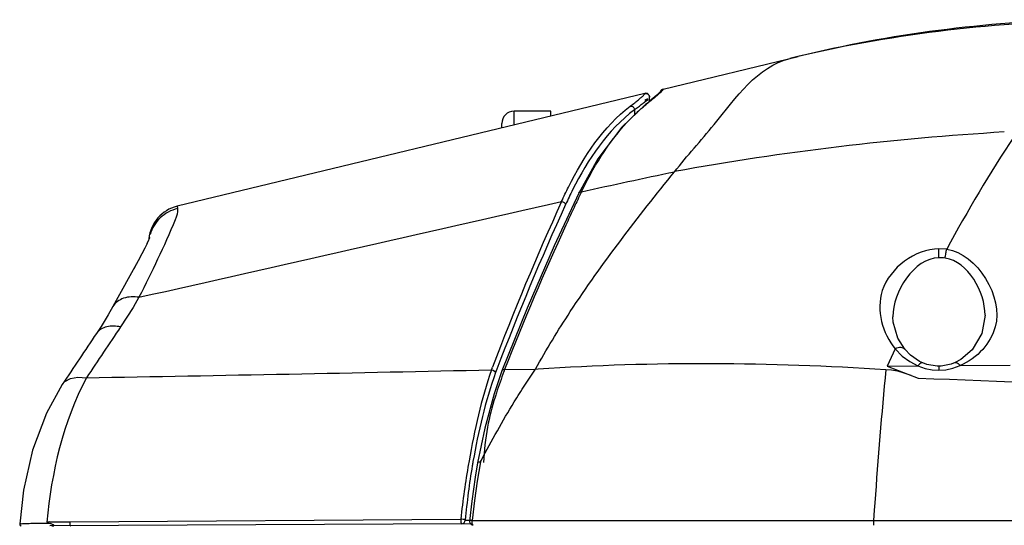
# Paper-space layout 'Sheet' of a CAD drawing. Header units: inches. Extents: x 0.2 to 10.8, y 0.2 to 8.3.
# Tile 141 of 256: x 0.284 to 0.604, y 4.437 to 4.601. Entities that reach past the tile are written whole.
import ezdxf

# ---------------------------------------------------------------- set-up
doc = ezdxf.new("R2010")
doc.units = ezdxf.units.IN
doc.header["$MEASUREMENT"] = 0
doc.layers.get('0').update_dxf_attribs({"lineweight": 5})
doc.layers.add('02___PRT_ALL_AXES', color=7, linetype='Continuous')

psp = doc.layouts.new('Sheet')

# ---------------------------------------------------------------- linework, layer by layer
at = {"color": 0, "linetype": 'ByBlock', "lineweight": -3}
for p, q in [((0.493297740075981, 4.57881704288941), (0.5371586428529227, 4.589396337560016)), ((0.4873725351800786, 4.577387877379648), (0.3353264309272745, 4.540714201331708)), ((0.4873772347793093, 4.577318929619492), (0.4873726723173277, 4.577387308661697)), ((0.4888539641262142, 4.574819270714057), (0.4888539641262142, 4.576151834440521)), ((0.4905975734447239, 4.576255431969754), (0.4889158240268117, 4.574868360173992)), ((0.4912321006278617, 4.576805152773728), (0.4905975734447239, 4.576255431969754)), ((0.4924928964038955, 4.578028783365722), (0.4912321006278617, 4.576805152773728)), ((0.4932978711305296, 4.578816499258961), (0.4933027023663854, 4.578721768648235)), ((0.4875360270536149, 4.573777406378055), (0.4880255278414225, 4.573978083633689)), ((0.4878719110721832, 4.574039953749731), (0.487538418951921, 4.573779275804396)), ((0.4889158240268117, 4.574868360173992), (0.4878719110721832, 4.574039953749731)), ((0.4448539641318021, 4.567132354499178), (0.4448539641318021, 4.571604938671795)), ((0.4840031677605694, 4.572102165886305), (0.4840031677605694, 4.570423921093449)), ((0.4408539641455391, 4.566167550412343), (0.4408539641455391, 4.567569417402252)), ((0.4667643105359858, 4.545445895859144), (0.4664292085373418, 4.544721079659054)), ((0.4667742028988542, 4.545446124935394), (0.466434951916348, 4.544735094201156)), ((0.3353270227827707, 4.540711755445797), (0.3354981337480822, 4.539948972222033)), ((0.3255631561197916, 4.528596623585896), (0.3248535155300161, 4.527135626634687)), ((0.3260437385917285, 4.529656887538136), (0.3255350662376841, 4.528536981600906)), ((0.5854653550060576, 4.52676363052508), (0.5828850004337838, 4.526899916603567)), ((0.5829326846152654, 4.524007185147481), (0.5828850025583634, 4.526899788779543)), ((0.3227137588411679, 4.523026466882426), (0.3144729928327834, 4.508119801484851)), ((0.5687046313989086, 4.494426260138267), (0.5661243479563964, 4.488768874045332)), ((0.5687046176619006, 4.494426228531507), (0.5709963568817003, 4.492060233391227)), ((0.4375212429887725, 4.487576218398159), (0.4378333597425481, 4.488397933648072)), ((0.4375298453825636, 4.487575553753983), (0.4378462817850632, 4.488383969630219)), ((0.4392929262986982, 4.487835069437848), (0.4388574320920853, 4.486689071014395)), ((0.4392997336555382, 4.487815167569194), (0.4388581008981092, 4.486687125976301)), ((0.4417779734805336, 4.487663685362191), (0.4415388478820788, 4.48701193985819)), ((0.4417779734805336, 4.487663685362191), (0.441552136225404, 4.486976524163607)), ((0.4417781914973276, 4.48766281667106), (0.451811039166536, 4.487839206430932)), ((0.4518110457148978, 4.48783920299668), (0.4526511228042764, 4.487896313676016)), ((0.566122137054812, 4.488769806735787), (0.5761757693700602, 4.484903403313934)), ((0.5661243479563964, 4.488768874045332), (0.5761102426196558, 4.48884716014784)), ((0.580685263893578, 4.487559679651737), (0.5829153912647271, 4.487417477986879)), ((0.5829066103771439, 4.488789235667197), (0.5829153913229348, 4.487417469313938)), ((0.5829153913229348, 4.487417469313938), (0.5851388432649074, 4.487587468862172)), ((0.5851388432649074, 4.487587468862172), (0.5874765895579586, 4.488099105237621)), ((0.5874765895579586, 4.488099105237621), (0.5897919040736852, 4.488967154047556)), ((0.5897920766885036, 4.488968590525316), (0.6060455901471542, 4.489129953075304)), ((0.4353428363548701, 4.468615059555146), (0.4330210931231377, 4.457406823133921)), ((0.4339253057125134, 4.457696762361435), (0.4342190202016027, 4.458253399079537)), ((0.5619092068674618, 4.441952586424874), (0.5616709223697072, 4.438665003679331)), ((0.5620841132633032, 4.444341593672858), (0.5619092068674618, 4.441952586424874)), ((0.30043532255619, 4.43824513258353), (0.4275423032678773, 4.439066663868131)), ((0.4289604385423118, 4.438756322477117), (0.4303716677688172, 4.438692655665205)), ((0.4312404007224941, 4.438651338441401), (1.310453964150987, 4.438663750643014)), ((0.5616710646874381, 4.438666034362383), (0.5616703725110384, 4.43706674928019)), ((0.2842852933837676, 4.437193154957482), (0.284487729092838, 4.436909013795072)), ((0.2929772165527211, 4.438115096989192), (0.2942349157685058, 4.437672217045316)), ((0.4278422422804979, 4.43755771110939), (0.293993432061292, 4.436887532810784)), ((0.4308870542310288, 4.437420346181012), (0.4278422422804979, 4.43755771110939))]:
    psp.add_line(p, q, dxfattribs=at)
for points in [[(0.4875393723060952, 4.573780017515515), (0.4798341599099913, 4.566467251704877), (0.4721205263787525, 4.556156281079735), (0.4658732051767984, 4.544987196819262)], [(0.4658697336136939, 4.544979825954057), (0.4579300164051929, 4.527845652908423), (0.4491247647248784, 4.507568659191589), (0.4408690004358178, 4.487212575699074)], [(0.4658732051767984, 4.544987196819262), (0.4661683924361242, 4.545297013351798), (0.4667642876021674, 4.545446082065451)], [(0.3264007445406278, 4.530540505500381), (0.3264093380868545, 4.530569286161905), (0.3263345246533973, 4.530362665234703), (0.3260550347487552, 4.52968180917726)], [(0.3248392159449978, 4.5271076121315), (0.3239068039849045, 4.525280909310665), (0.3227206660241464, 4.523039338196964), (0.3213015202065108, 4.520424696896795)], [(0.322957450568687, 4.511143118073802), (0.3210562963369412, 4.507880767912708), (0.3190629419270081, 4.504672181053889), (0.3169825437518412, 4.501518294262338)], [(0.3144735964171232, 4.508120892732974), (0.3129659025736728, 4.505478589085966), (0.3106374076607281, 4.501691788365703), (0.3091339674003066, 4.49940420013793)], [(0.571807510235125, 4.494259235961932), (0.5695403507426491, 4.497813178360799), (0.5680363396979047, 4.503019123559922), (0.5679325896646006, 4.504781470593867)], [(0.5979328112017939, 4.505293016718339), (0.5968307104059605, 4.499333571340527), (0.5937375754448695, 4.494094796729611), (0.5900647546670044, 4.490930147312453), (0.5882086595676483, 4.48995268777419)], [(0.5776676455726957, 4.489855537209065), (0.5766606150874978, 4.490323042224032), (0.573642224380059, 4.492374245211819), (0.571800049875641, 4.494268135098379)], [(0.5709963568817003, 4.492060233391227), (0.5734193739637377, 4.490249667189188), (0.5761094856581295, 4.488847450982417)], [(0.5829066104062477, 4.488789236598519), (0.5823742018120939, 4.488797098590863), (0.579048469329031, 4.48935875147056), (0.5776666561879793, 4.489855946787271)], [(0.5882091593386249, 4.489952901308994), (0.5869560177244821, 4.489471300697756), (0.5836085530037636, 4.488813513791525), (0.5829066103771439, 4.488789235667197)], [(0.4408651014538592, 4.487202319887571), (0.4383700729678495, 4.47979466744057), (0.4353428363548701, 4.468615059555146)], [(0.437529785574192, 4.4875757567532), (0.4380734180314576, 4.487438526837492), (0.4385487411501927, 4.487126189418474), (0.43885962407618, 4.486691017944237)], [(0.4417779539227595, 4.487663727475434), (0.4412261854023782, 4.487554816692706), (0.4408886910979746, 4.487255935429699), (0.4408679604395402, 4.487209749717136)], [(0.565674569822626, 4.487739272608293), (0.5674908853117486, 4.487608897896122), (0.5694530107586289, 4.48721804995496), (0.5715532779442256, 4.486603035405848), (0.5737905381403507, 4.485819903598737)], [(0.5761094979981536, 4.488847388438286), (0.5784109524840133, 4.488028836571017), (0.580685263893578, 4.487559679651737)], [(0.2980387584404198, 4.482812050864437), (0.2988845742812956, 4.483758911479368), (0.3007519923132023, 4.484773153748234), (0.3030798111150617, 4.485176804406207), (0.3059155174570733, 4.485007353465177)], [(0.2980201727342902, 4.482782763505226), (0.2928962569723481, 4.473524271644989), (0.2883388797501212, 4.461471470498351), (0.2853932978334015, 4.448512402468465), (0.2841899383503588, 4.437544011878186)], [(0.4330209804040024, 4.457406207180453), (0.4322262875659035, 4.452702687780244), (0.4311041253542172, 4.444902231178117), (0.430354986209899, 4.438442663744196)], [(0.4339235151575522, 4.457697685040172), (0.4328886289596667, 4.451455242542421), (0.4319937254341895, 4.445098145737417), (0.4312404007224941, 4.438651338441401)], [(0.427842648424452, 4.437557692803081), (0.4282438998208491, 4.437640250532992), (0.4286057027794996, 4.437885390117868), (0.4288699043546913, 4.438290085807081), (0.4289606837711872, 4.438756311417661)], [(0.4312433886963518, 4.438648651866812), (0.4308038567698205, 4.438612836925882), (0.4305090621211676, 4.438577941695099), (0.430364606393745, 4.438458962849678), (0.4303607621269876, 4.438443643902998)], [(0.4315616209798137, 4.437174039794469), (0.4313904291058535, 4.437353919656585), (0.4312650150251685, 4.437881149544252), (0.4312433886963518, 4.438648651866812)], [(0.2842260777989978, 4.437544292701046), (0.2842873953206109, 4.437180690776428), (0.2845083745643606, 4.436881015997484), (0.2846961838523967, 4.436762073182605)], [(0.2946881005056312, 4.436891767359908), (0.294884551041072, 4.436895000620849), (0.2950621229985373, 4.436901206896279), (0.2952183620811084, 4.436913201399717), (0.2953247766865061, 4.436945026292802), (0.2953206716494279, 4.437006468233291), (0.2952405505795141, 4.437081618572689), (0.295129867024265, 4.437166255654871), (0.2949957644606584, 4.437261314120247), (0.2948397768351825, 4.437364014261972), (0.2946615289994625, 4.437469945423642), (0.2944602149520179, 4.437574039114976), (0.2942349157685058, 4.437672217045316)]]:
    psp.add_lwpolyline(points, dxfattribs=at)
for centre, radius, start, end in [((0.6363623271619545, 4.165875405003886), 0.4349748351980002, 90.62138972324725, 103.5395900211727), ((0.6384528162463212, 4.169439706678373), 0.4319999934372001, 91.24892253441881, 103.560779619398), ((0.4876539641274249, 4.576221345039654), 0.0012, 359.9762127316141, 103.5635739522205), ((0.493579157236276, 4.57765050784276), 0.0012, 103.5629968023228, 163.4036010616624), ((0.5174412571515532, 4.536488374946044), 0.04765252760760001, 128.1189639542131, 128.7065040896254), ((0.4448539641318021, 4.567604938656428), 0.004000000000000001, 90, 180), ((0.5215306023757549, 4.531686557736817), 0.05396086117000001, 132.091312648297, 132.4814902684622), ((-7.21098889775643, 38.08000752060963), 34.4039074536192, 282.6494347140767, 282.8839321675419), ((0.3381339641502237, 4.52904724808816), 0.012, 103.5303890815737, 174.542428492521), ((1.271486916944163, 4.172326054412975), 0.8915602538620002, 155.4858961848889, 159.2362498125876), ((1.271308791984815, 4.172057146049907), 0.8899247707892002, 155.4852831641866, 159.2165665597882), ((1.274165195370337, 4.161952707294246), 0.8938561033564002, 155.3620524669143, 158.6300438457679), ((2.869149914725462, 2.775500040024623), 3.0863452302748, 146.0438524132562, 146.4143824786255), ((1.588886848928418, 3.63697578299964), 1.5379118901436, 145.7951515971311, 146.5356841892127), ((-0.2422678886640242, 35.95124451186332), 31.47101188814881, 270.9980676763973, 271.2377287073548), ((0.7098657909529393, 4.407255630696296), 0.2841942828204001, 169.7200469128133, 169.9072079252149), ((0.4315584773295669, 4.438374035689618), 0.0012, 177.0420460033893, 270.1530291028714), ((0.302159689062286, 4.118436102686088), 0.3198108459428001, 91.46875366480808, 91.64639970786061)]:
    psp.add_arc(centre, radius, start, end, dxfattribs=at)
for points, knots in [([(0.4970003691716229, 4.551961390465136), (0.5011397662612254, 4.557178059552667), (0.5126740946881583, 4.569765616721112), (0.5239377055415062, 4.586157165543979), (0.5345351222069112, 4.58876344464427)], [0, 0, 0, 0, 0.3789666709, 1, 1, 1, 1]), ([(0.485298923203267, 4.575334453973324), (0.4856068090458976, 4.575585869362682), (0.4861387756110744, 4.576029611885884), (0.4866561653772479, 4.576490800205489), (0.4868688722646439, 4.57669553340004)], [0, 0, 0, 0, 0.5738156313, 1, 1, 1, 1]), ([(0.4868688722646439, 4.57669553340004), (0.4870020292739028, 4.576823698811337), (0.4871680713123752, 4.577011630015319), (0.4873800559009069, 4.577233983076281), (0.4873772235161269, 4.57731897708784)], [0, 0, 0, 0, 0.6848666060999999, 1, 1, 1, 1]), ([(0.4873772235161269, 4.57731897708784), (0.4877164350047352, 4.577399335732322), (0.488511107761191, 4.577235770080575), (0.4888539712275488, 4.57650031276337), (0.4888539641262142, 4.576151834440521)], [0, 0, 0, 0, 0.5000872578, 1, 1, 1, 1]), ([(0.4904162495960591, 4.575928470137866), (0.4902953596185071, 4.575827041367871), (0.4900471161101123, 4.57561988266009), (0.4897978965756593, 4.57541389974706), (0.4896700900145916, 4.575308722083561)], [0, 0, 0, 0, 0.4880681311, 1, 1, 1, 1]), ([(0.4919511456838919, 4.577256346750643), (0.4917198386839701, 4.577047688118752), (0.4912115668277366, 4.57660108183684), (0.4906958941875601, 4.576163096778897), (0.4904162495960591, 4.575928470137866)], [0, 0, 0, 0, 0.4604458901, 1, 1, 1, 1]), ([(0.4933027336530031, 4.57872163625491), (0.4933005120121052, 4.578518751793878), (0.4927019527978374, 4.578026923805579), (0.4922958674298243, 4.57756731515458), (0.4919511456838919, 4.577256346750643)], [0, 0, 0, 0, 0.3041228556, 1, 1, 1, 1]), ([(0.4923786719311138, 4.577560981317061), (0.4923790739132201, 4.577637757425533), (0.4923969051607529, 4.577795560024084), (0.4924438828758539, 4.577947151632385), (0.4924751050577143, 4.578021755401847)], [0, 0, 0, 0, 0.4870077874, 1, 1, 1, 1]), ([(0.4924751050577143, 4.578021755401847), (0.4925122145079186, 4.578110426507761), (0.4926075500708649, 4.578281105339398), (0.4927445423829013, 4.578420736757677), (0.4928201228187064, 4.578481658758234)], [0, 0, 0, 0, 0.4975322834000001, 1, 1, 1, 1]), ([(0.4928201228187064, 4.578481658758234), (0.4928919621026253, 4.578539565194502), (0.493045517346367, 4.578637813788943), (0.4932165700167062, 4.578701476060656), (0.4933026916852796, 4.578721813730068)], [0, 0, 0, 0, 0.510458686, 1, 1, 1, 1]), ([(0.4826313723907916, 4.5732513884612), (0.4831216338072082, 4.573621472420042), (0.4840174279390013, 4.574307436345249), (0.4849008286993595, 4.575009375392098), (0.485298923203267, 4.575334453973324)], [0, 0, 0, 0, 0.5444513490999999, 1, 1, 1, 1]), ([(0.4826313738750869, 4.573251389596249), (0.4829413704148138, 4.57329251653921), (0.4836338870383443, 4.573070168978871), (0.4839708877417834, 4.572432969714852), (0.4840031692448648, 4.57210216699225)], [0, 0, 0, 0, 0.4847607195, 1, 1, 1, 1]), ([(0.4840031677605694, 4.572102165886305), (0.4842226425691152, 4.572263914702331), (0.4846572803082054, 4.572585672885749), (0.4850904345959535, 4.572909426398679), (0.4853047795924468, 4.573070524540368)], [0, 0, 0, 0, 0.5041641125, 1, 1, 1, 1]), ([(0.4853047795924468, 4.573070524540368), (0.4856976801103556, 4.573365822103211), (0.4864189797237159, 4.573913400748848), (0.4871326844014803, 4.574470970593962), (0.4874550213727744, 4.57473092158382)], [0, 0, 0, 0, 0.5427359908, 1, 1, 1, 1]), ([(0.4853598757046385, 4.571729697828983), (0.485734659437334, 4.572068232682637), (0.486486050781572, 4.572727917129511), (0.4872566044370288, 4.573365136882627), (0.4876426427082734, 4.573674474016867)], [0, 0, 0, 0, 0.5051796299, 1, 1, 1, 1]), ([(0.4881609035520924, 4.57555289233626), (0.4880548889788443, 4.575500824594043), (0.4878008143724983, 4.575362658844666), (0.4875511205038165, 4.575217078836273), (0.487404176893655, 4.575129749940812)], [0, 0, 0, 0, 0.4086229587, 1, 1, 1, 1]), ([(0.4874550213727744, 4.57473092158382), (0.4877653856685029, 4.574981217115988), (0.4888156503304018, 4.575363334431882), (0.4882206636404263, 4.575582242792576), (0.4881609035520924, 4.57555289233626)], [0, 0, 0, 0, 0.8569105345, 1, 1, 1, 1]), ([(0.4896700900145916, 4.575308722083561), (0.4894080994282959, 4.575093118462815), (0.4888615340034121, 4.57464727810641), (0.4883117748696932, 4.574205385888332), (0.4880257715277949, 4.57397694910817)], [0, 0, 0, 0, 0.4810477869, 1, 1, 1, 1]), ([(0.4840063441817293, 4.57046487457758), (0.4841852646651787, 4.570637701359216), (0.4845435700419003, 4.570979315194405), (0.4849063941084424, 4.571316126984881), (0.4850880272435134, 4.571482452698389)], [0, 0, 0, 0, 0.5025029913, 1, 1, 1, 1]), ([(0.4518110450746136, 4.487839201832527), (0.455341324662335, 4.494193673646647), (0.4690261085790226, 4.516536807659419), (0.4851319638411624, 4.537248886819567), (0.4969999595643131, 4.551961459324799)], [0, 0, 0, 0, 0.2777508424, 1, 1, 1, 1]), ([(0.4602824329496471, 4.542260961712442), (0.4606448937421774, 4.543063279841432), (0.4613768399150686, 4.544643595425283), (0.4621398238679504, 4.546209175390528), (0.4625250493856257, 4.546979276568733)], [0, 0, 0, 0, 0.5055457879, 1, 1, 1, 1]), ([(0.4667642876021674, 4.545446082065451), (0.4669703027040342, 4.545869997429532), (0.4673844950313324, 4.546710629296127), (0.4678079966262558, 4.547546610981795), (0.4680208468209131, 4.547960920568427)], [0, 0, 0, 0, 0.5029543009, 1, 1, 1, 1]), ([(0.4638850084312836, 4.546052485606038), (0.4634941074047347, 4.545278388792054), (0.4627196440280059, 4.54370452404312), (0.4619757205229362, 4.542116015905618), (0.4616069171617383, 4.541309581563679)], [0, 0, 0, 0, 0.4944215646, 1, 1, 1, 1]), ([(0.466434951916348, 4.544735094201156), (0.4656347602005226, 4.543055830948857), (0.4640399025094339, 4.539678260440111), (0.4624685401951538, 4.536289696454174), (0.4616855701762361, 4.534586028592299)], [0, 0, 0, 0, 0.4980183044, 1, 1, 1, 1]), ([(0.4602847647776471, 4.542250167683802), (0.4605842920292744, 4.542235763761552), (0.4611450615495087, 4.542034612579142), (0.4615343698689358, 4.541564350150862), (0.4616068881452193, 4.541309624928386)], [0, 0, 0, 0, 0.5310123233, 1, 1, 1, 1]), ([(0.3354981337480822, 4.539948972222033), (0.3356387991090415, 4.538722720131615), (0.33168095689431, 4.528491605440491), (0.3270393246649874, 4.51946075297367), (0.3229569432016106, 4.511145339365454)], [0, 0, 0, 0, 0.117576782, 1, 1, 1, 1]), ([(0.3354981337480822, 4.53994897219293), (0.333416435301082, 4.539484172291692), (0.3294705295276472, 4.537409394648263), (0.3271662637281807, 4.533599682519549), (0.3265906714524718, 4.531591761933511)], [0, 0, 0, 0, 0.5052307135, 1, 1, 1, 1]), ([(0.5828850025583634, 4.526899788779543), (0.575272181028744, 4.526802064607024), (0.5599500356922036, 4.515812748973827), (0.5645908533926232, 4.499387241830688), (0.5687046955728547, 4.494426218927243)], [0, 0, 0, 0, 0.5415645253, 1, 1, 1, 1]), ([(0.58495710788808, 4.52387606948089), (0.5850186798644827, 4.524400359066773), (0.585161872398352, 4.525367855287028), (0.5853516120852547, 4.526328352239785), (0.5854653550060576, 4.52676363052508)], [0, 0, 0, 0, 0.5398853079, 1, 1, 1, 1]), ([(0.5849570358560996, 4.523876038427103), (0.5846229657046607, 4.523926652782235), (0.5839491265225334, 4.523999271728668), (0.5832715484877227, 4.52401423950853), (0.5829326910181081, 4.524007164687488)], [0, 0, 0, 0, 0.4992252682, 1, 1, 1, 1]), ([(0.3229571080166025, 4.511144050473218), (0.3213026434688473, 4.511381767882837), (0.3180606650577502, 4.511379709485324), (0.3151829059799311, 4.509405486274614), (0.3144773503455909, 4.508118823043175)], [0, 0, 0, 0, 0.5325019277, 1, 1, 1, 1]), ([(0.3169829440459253, 4.501518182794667), (0.315510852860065, 4.501820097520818), (0.3126161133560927, 4.502032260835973), (0.3098700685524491, 4.500505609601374), (0.3091359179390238, 4.499404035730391)], [0, 0, 0, 0, 0.5316526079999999, 1, 1, 1, 1]), ([(0.6012278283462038, 4.501538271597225), (0.6004263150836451, 4.49886243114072), (0.5975135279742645, 4.493593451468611), (0.5925619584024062, 4.490154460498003), (0.5897920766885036, 4.488968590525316)], [0, 0, 0, 0, 0.4810762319, 1, 1, 1, 1]), ([(0.571800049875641, 4.494268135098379), (0.5715240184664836, 4.494595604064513), (0.5703926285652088, 4.495026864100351), (0.5693048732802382, 4.494694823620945), (0.5687046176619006, 4.494426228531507)], [0, 0, 0, 0, 0.3944083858, 1, 1, 1, 1]), ([(0.5776666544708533, 4.489855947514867), (0.577457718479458, 4.489942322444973), (0.5767527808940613, 4.489673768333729), (0.5763624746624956, 4.489179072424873), (0.5761095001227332, 4.488847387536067)], [0, 0, 0, 0, 0.3514842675, 1, 1, 1, 1]), ([(0.5882103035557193, 4.489953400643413), (0.5884211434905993, 4.490044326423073), (0.5891333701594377, 4.489783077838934), (0.5895337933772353, 4.489294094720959), (0.5897919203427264, 4.488967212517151)], [0, 0, 0, 0, 0.3553672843, 1, 1, 1, 1]), ([(0.4415388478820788, 4.48701193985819), (0.441122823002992, 4.485876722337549), (0.4402860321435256, 4.483575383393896), (0.4394931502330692, 4.481258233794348), (0.4391100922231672, 4.480079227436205)], [0, 0, 0, 0, 0.4937465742, 1, 1, 1, 1]), ([(0.4449070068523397, 4.477144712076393), (0.4460318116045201, 4.478987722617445), (0.4482839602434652, 4.482584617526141), (0.4506304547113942, 4.486120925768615), (0.4518094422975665, 4.48783960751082)], [0, 0, 0, 0, 0.5088302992, 1, 1, 1, 1]), ([(0.5761757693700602, 4.484903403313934), (0.630594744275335, 4.482797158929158), (0.7395054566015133, 4.47791139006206), (0.9550336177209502, 4.443615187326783), (1.11898829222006, 4.442962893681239), (1.227918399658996, 4.438664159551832)], [0, 0, 0, 0, 0.2499404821, 0.4996809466, 1, 1, 1, 1]), ([(0.4391100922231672, 4.480079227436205), (0.439036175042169, 4.479851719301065), (0.4388892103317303, 4.479394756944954), (0.4387451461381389, 4.478936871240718), (0.4386736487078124, 4.478706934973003)], [0, 0, 0, 0, 0.4983532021, 1, 1, 1, 1]), ([(0.4386736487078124, 4.478706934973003), (0.437680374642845, 4.47551255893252), (0.4358776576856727, 4.468516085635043), (0.4350833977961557, 4.461321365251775), (0.4349223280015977, 4.457463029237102)], [0, 0, 0, 0, 0.4641694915, 1, 1, 1, 1]), ([(0.4315067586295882, 4.457765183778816), (0.4314658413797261, 4.457529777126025), (0.4313846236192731, 4.457058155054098), (0.4313048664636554, 4.45658628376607), (0.4312652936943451, 4.456349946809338)], [0, 0, 0, 0, 0.4992781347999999, 1, 1, 1, 1]), ([(0.433026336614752, 4.457405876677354), (0.4330482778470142, 4.457527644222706), (0.4334028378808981, 4.457719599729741), (0.4337143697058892, 4.45771697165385), (0.4339176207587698, 4.45770682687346)], [0, 0, 0, 0, 0.3781057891, 1, 1, 1, 1]), ([(0.4300693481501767, 4.457058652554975), (0.4295451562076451, 4.454113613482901), (0.4285787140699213, 4.448132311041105), (0.4278440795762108, 4.442117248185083), (0.4275423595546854, 4.439065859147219)], [0, 0, 0, 0, 0.4938140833, 1, 1, 1, 1]), ([(0.4312652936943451, 4.456349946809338), (0.4307833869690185, 4.453471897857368), (0.4299153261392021, 4.447618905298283), (0.4292496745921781, 4.441739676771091), (0.428960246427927, 4.438756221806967)], [0, 0, 0, 0, 0.4932935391, 1, 1, 1, 1]), ([(0.2939623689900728, 4.438141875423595), (0.2950411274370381, 4.438169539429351), (0.2971986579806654, 4.43821402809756), (0.2993565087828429, 4.438237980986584), (0.3004353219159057, 4.438245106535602)], [0, 0, 0, 0, 0.5000640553, 1, 1, 1, 1]), ([(0.30043532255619, 4.43824513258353), (0.3004272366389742, 4.437935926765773), (0.3004583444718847, 4.43755076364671), (0.3006098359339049, 4.436924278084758), (0.3007680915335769, 4.43691476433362)], [0, 0, 0, 0, 0.6611299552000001, 1, 1, 1, 1]), ([(0.4275422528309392, 4.439065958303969), (0.4275184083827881, 4.438723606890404), (0.427549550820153, 4.438293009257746), (0.4276817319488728, 4.437574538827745), (0.4278631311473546, 4.437558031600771)], [0, 0, 0, 0, 0.6532676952, 1, 1, 1, 1]), ([(0.4289619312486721, 4.438756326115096), (0.4287633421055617, 4.438895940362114), (0.4282657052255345, 4.4390042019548), (0.4277872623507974, 4.43905242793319), (0.4275434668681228, 4.439064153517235)], [0, 0, 0, 0, 0.498641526, 1, 1, 1, 1]), ([(0.2842260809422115, 4.4375443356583), (0.2842357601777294, 4.437670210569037), (0.2850118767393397, 4.437505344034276), (0.2853454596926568, 4.437649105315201), (0.2857187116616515, 4.437661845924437)], [0, 0, 0, 0, 0.2526365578, 1, 1, 1, 1]), ([(0.2857187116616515, 4.437661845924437), (0.2860392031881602, 4.43767278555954), (0.2867461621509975, 4.437692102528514), (0.2874532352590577, 4.437706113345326), (0.2878397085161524, 4.437712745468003)], [0, 0, 0, 0, 0.4534423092, 1, 1, 1, 1]), ([(0.2878397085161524, 4.437712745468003), (0.2887866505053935, 4.437728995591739), (0.2908356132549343, 4.437751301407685), (0.2928846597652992, 4.437758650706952), (0.2939866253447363, 4.437759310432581)], [0, 0, 0, 0, 0.4622057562, 1, 1, 1, 1])]:
    psp.add_open_spline(points, degree=3, knots=knots, dxfattribs=at)
for points in [[(0.4625250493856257, 4.546979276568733), (0.4674585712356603, 4.556841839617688), (0.4738463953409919, 4.566585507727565), (0.4826313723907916, 4.5732513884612)], [(0.4840031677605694, 4.572102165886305), (0.4752239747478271, 4.565522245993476), (0.4688304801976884, 4.555845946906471), (0.4638850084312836, 4.546052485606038)], [(0.4680208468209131, 4.547960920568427), (0.4722255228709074, 4.556145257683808), (0.4773883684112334, 4.56407229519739), (0.4840063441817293, 4.57046487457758)], [(0.6041737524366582, 4.564850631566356), (0.5682598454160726, 4.562637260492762), (0.5323784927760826, 4.558525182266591), (0.4969993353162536, 4.551965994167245)], [(0.6073501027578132, 4.56336598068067), (0.5994042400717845, 4.551577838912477), (0.5922463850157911, 4.539255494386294), (0.585465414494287, 4.5267608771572)], [(0.4667645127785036, 4.545445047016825), (0.4768374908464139, 4.547641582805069), (0.4869054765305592, 4.549864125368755), (0.4970057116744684, 4.551931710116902)], [(0.585465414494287, 4.5267608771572), (0.5952945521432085, 4.525464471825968), (0.6040726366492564, 4.511035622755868), (0.6012278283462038, 4.501538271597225)], [(0.5829326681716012, 4.524007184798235), (0.5748159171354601, 4.523837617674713), (0.567932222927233, 4.512937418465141), (0.5679325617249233, 4.504818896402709)], [(0.5979328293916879, 4.505319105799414), (0.5979336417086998, 4.512866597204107), (0.5924190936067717, 4.522743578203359), (0.5849568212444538, 4.523874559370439)], [(0.4526508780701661, 4.487894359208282), (0.4902401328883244, 4.490427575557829), (0.5280747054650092, 4.490111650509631), (0.5656743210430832, 4.487737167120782)], [(0.4375296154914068, 4.487576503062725), (0.4341446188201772, 4.477993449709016), (0.432047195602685, 4.467972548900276), (0.4302335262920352, 4.457972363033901)], [(0.4388575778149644, 4.486687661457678), (0.4355211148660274, 4.477316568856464), (0.4332102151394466, 4.467565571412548), (0.4315067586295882, 4.457765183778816)], [(0.565674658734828, 4.48773926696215), (0.5642752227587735, 4.473291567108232), (0.5631486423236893, 4.4588178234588), (0.5620841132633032, 4.444341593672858)], [(0.3059155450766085, 4.485007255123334), (0.298222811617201, 4.470732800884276), (0.2945562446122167, 4.454252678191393), (0.2929711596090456, 4.438114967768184)], [(0.4342190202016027, 4.458253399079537), (0.4376000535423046, 4.464649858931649), (0.4411378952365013, 4.470968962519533), (0.4449070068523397, 4.477144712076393)]]:
    psp.add_open_spline(points, degree=3, dxfattribs=at)
at = {"layer": '02___PRT_ALL_AXES', "color": 0, "linetype": 'ByBlock', "lineweight": -3}
for p, q in [((0.4568539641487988, 4.571604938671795), (0.4448539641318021, 4.571604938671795)), ((0.4568539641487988, 4.570026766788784), (0.4568539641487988, 4.571604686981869))]:
    psp.add_line(p, q, dxfattribs=at)

doc.saveas('drawing.dxf')
